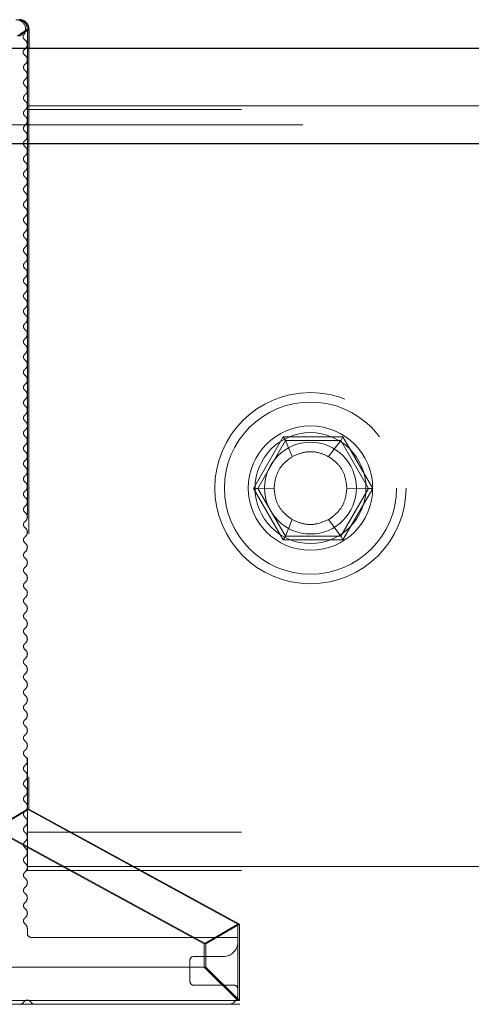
# Model space of a CAD drawing. Header units: millimetres. Extents: x 8 to 290, y 2 to 202.
# Tile 165 of 189: x 196.88 to 198.06, y 173.39 to 175.96. Entities that reach past the tile are written whole.
import ezdxf

# ---------------------------------------------------------------- set-up
doc = ezdxf.new("R2010")
doc.units = ezdxf.units.MM
doc.linetypes.add('HIDDEN', pattern=[1.905, 1.27, -0.635])

msp = doc.modelspace()

# ---------------------------------------------------------------- linework, layer by layer
at = {"color": 7, "linetype": 'HIDDEN', "lineweight": 18}
for p, q in [((196.89747, 175.93584), (196.89649, 175.93513)), ((196.89747, 175.93584), (196.89747, 173.89584)), ((196.90171, 175.88584), (196.90171, 173.89584)), ((196.89747, 175.73584), (231.74747, 175.73584)), ((231.74747, 175.72584), (196.89747, 175.72584)), ((237.62247, 175.68584), (189.62247, 175.68584)), ((237.62752, 175.63584), (189.62247, 175.63584)), ((192.07247, 175.63584), (236.82247, 175.63584)), ((197.48851, 174.73514), (197.56645, 174.87014)), ((197.56645, 174.87014), (197.72233, 174.87014)), ((197.56645, 174.87014), (197.57222, 174.86014)), ((197.72233, 174.87014), (197.71656, 174.86014)), ((197.72233, 174.87014), (197.80027, 174.73514)), ((197.57222, 174.86014), (197.50005, 174.73514)), ((197.71656, 174.86014), (197.57222, 174.86014)), ((197.57222, 174.86014), (197.58997, 174.81811)), ((197.71656, 174.86014), (197.68497, 174.81811)), ((197.78873, 174.73514), (197.71656, 174.86014)), ((197.56645, 174.60014), (197.48851, 174.73514)), ((197.48851, 174.73514), (197.50005, 174.73514)), ((197.54247, 174.73584), (197.50005, 174.73514)), ((197.50005, 174.73514), (197.57222, 174.61014)), ((197.71656, 174.61014), (197.78873, 174.73514)), ((197.80027, 174.73514), (197.72233, 174.60014)), ((197.78873, 174.73514), (197.73247, 174.73584)), ((197.78873, 174.73514), (197.80027, 174.73514)), ((197.57222, 174.61014), (197.58997, 174.65356)), ((197.71656, 174.61014), (197.68497, 174.65356)), ((197.57222, 174.61014), (197.56645, 174.60014)), ((197.72233, 174.60014), (197.56645, 174.60014)), ((197.57222, 174.61014), (197.71656, 174.61014)), ((197.71656, 174.61014), (197.72233, 174.60014)), ((196.89747, 173.89584), (196.80997, 173.84389)), ((196.90171, 173.89584), (196.81421, 173.84389)), ((196.89747, 173.89584), (196.89747, 173.74584)), ((197.44747, 173.59584), (196.89747, 173.89584)), ((197.45171, 173.59584), (196.90171, 173.89584)), ((196.80997, 173.84389), (197.35997, 173.54389)), ((196.81421, 173.84389), (197.36421, 173.54389)), ((231.74747, 173.83584), (196.89747, 173.83584)), ((196.89747, 173.74584), (231.74747, 173.74584)), ((196.89747, 173.73584), (196.89747, 173.74584)), ((231.74747, 173.73584), (196.89747, 173.73584)), ((196.89747, 173.58412), (196.89747, 173.57084)), ((197.44747, 173.59584), (197.35997, 173.54389)), ((197.45171, 173.59584), (197.36421, 173.54389)), ((197.44747, 173.39584), (197.44747, 173.59584)), ((197.45171, 173.39584), (197.45171, 173.59584)), ((196.90747, 173.56084), (197.44747, 173.56084)), ((197.35997, 173.54389), (197.35997, 173.48334)), ((197.36421, 173.54389), (197.36421, 173.48334)), ((197.40997, 173.51084), (197.33247, 173.51084)), ((197.35997, 173.48334), (196.80247, 173.48334)), ((197.36421, 173.48334), (196.80671, 173.48334)), ((197.32247, 173.50084), (197.32247, 173.44584)), ((197.44747, 173.39584), (197.35997, 173.48334)), ((197.45171, 173.39584), (197.36421, 173.48334)), ((197.33247, 173.43584), (197.43747, 173.43584)), ((192.37247, 173.38584), (236.27247, 173.38584)), ((196.80247, 173.39584), (197.44747, 173.39584)), ((196.80671, 173.39584), (197.45171, 173.39584)), ((196.8904, 173.39376), (196.8854, 173.38877)), ((196.90953, 173.38877), (196.90454, 173.39376))]:
    msp.add_line(p, q, dxfattribs=at)
at = {"color": 7, "linetype": 'Continuous', "lineweight": 25}
for p, q in [((196.90171, 175.93584), (196.90171, 175.88584)), ((237.62247, 175.88584), (189.77247, 175.88584)), ((237.87247, 175.63584), (189.77247, 175.63584))]:
    msp.add_line(p, q, dxfattribs=at)
at = {"color": 7, "linetype": 'HIDDEN', "lineweight": 18}
for radius in [0.25, 0.225, 0.225, 0.1625, 0.145, 0.12]:
    msp.add_circle((197.63747, 174.73584), radius, dxfattribs=at)
for centre, radius, start, end in [((196.86774, 175.93584), 0.025, 324.1822, 90), ((196.89521, 175.91601), 0.00887, 144.1822, 238.32679), ((196.88247, 175.89582), 0.015, 302.58811, 57.41189), ((196.89521, 175.87589), 0.00865, 122.58811, 237.41189), ((196.88247, 175.85597), 0.015, 306.86979, 57.41189), ((196.89747, 175.83597), 0.01, 126.86979, 226.20329), ((196.88247, 175.81611), 0.015, 306.87, 57.41189), ((196.89747, 175.79611), 0.01, 126.87, 226.20263), ((196.88247, 175.77625), 0.015, 306.86977, 57.41189), ((196.89747, 175.75625), 0.01, 126.86977, 226.20336), ((196.88247, 175.7364), 0.015, 306.87002, 57.41189), ((196.89747, 175.7164), 0.01, 126.87002, 226.20255), ((196.88247, 175.69654), 0.015, 306.86974, 57.41189), ((196.89747, 175.67654), 0.01, 126.86974, 226.20344), ((196.88247, 175.65668), 0.015, 306.87005, 57.41189), ((196.89747, 175.63668), 0.01, 126.87005, 226.20246), ((196.88247, 175.61683), 0.015, 306.86971, 57.41189), ((196.89747, 175.59683), 0.01, 126.86971, 226.20355), ((196.88247, 175.57697), 0.015, 306.87009, 57.41189), ((196.89747, 175.55697), 0.01, 126.87009, 226.20234), ((196.88247, 175.53711), 0.015, 306.86967, 57.41189), ((196.89747, 175.51711), 0.01, 126.86967, 226.20368), ((196.88247, 175.49726), 0.015, 306.87014, 57.41189), ((196.89747, 175.47726), 0.01, 126.87014, 226.20219), ((196.88247, 175.4574), 0.015, 306.86962, 57.41189), ((196.89747, 175.4374), 0.01, 126.86962, 226.20384), ((196.88247, 175.41754), 0.015, 306.87019, 57.41189), ((196.89747, 175.39754), 0.01, 126.87019, 226.20201), ((196.88247, 175.37769), 0.015, 306.86956, 57.41189), ((196.89747, 175.35769), 0.01, 126.86956, 226.20404), ((196.88247, 175.33783), 0.015, 306.87026, 57.41189), ((196.89747, 175.31783), 0.01, 126.87026, 226.20179), ((196.88247, 175.29798), 0.015, 306.86948, 57.41189), ((196.89747, 175.27798), 0.01, 126.86948, 226.20429), ((196.88247, 175.25812), 0.015, 306.87034, 57.41189), ((196.89747, 175.23812), 0.01, 126.87034, 226.20152), ((196.88247, 175.21826), 0.015, 306.86939, 57.41189), ((196.89747, 175.19826), 0.01, 126.86939, 226.20459), ((196.88247, 175.17841), 0.015, 306.87045, 57.41189), ((196.89747, 175.15841), 0.01, 126.87045, 226.20119), ((196.89747, 175.11855), 0.01, 126.86927, 226.20495), ((196.88247, 175.13855), 0.015, 306.86927, 57.41189), ((196.88247, 175.09869), 0.015, 306.87058, 57.41189), ((196.89747, 175.07869), 0.01, 126.87058, 226.20078), ((196.88247, 175.05884), 0.015, 306.86913, 57.41189), ((196.89747, 175.03884), 0.01, 126.86913, 226.20541), ((196.88247, 175.01898), 0.015, 306.87073, 57.41189), ((196.89747, 174.99898), 0.01, 126.87073, 226.20028), ((196.88247, 174.97912), 0.015, 306.86896, 57.41189), ((196.89747, 174.95912), 0.01, 126.86896, 226.20596), ((196.88247, 174.93927), 0.015, 306.87093, 57.41189), ((196.89747, 174.91927), 0.01, 126.87093, 226.19967), ((196.88247, 174.89941), 0.015, 306.86874, 57.41189), ((196.89747, 174.87941), 0.01, 126.86874, 226.20664), ((196.88247, 174.85955), 0.015, 306.87116, 57.41189), ((196.89747, 174.83955), 0.01, 126.87116, 226.19891), ((196.88247, 174.8197), 0.015, 306.86848, 57.41189), ((196.89747, 174.7997), 0.01, 126.86848, 226.20748), ((196.88247, 174.77984), 0.015, 306.87145, 57.41189), ((196.89747, 174.75984), 0.01, 126.87145, 226.19798), ((196.88247, 174.73999), 0.015, 306.86816, 57.41189), ((196.89747, 174.71999), 0.01, 126.86816, 226.20851), ((196.89747, 174.68013), 0.01, 126.87181, 226.19684), ((196.88247, 174.70013), 0.015, 306.87181, 57.41189), ((196.88247, 174.66027), 0.015, 306.86776, 57.41189), ((196.89747, 174.64027), 0.01, 126.86776, 226.20977), ((196.88247, 174.62041), 0.015, 306.87225, 57.41189), ((196.89747, 174.60042), 0.01, 126.87225, 226.19544), ((196.88247, 174.58056), 0.015, 306.86728, 57.41189), ((196.89747, 174.56056), 0.01, 126.86728, 226.21133), ((196.88247, 174.5407), 0.015, 306.87279, 57.41189), ((196.89747, 174.5207), 0.01, 126.87279, 226.19371), ((196.88247, 174.50085), 0.015, 306.86668, 57.41189), ((196.89747, 174.48085), 0.01, 126.86668, 226.21323), ((196.88247, 174.46099), 0.015, 306.87345, 57.41189), ((196.89747, 174.44099), 0.01, 126.87345, 226.1916), ((196.88247, 174.42114), 0.015, 306.86595, 57.41189), ((196.89747, 174.40113), 0.01, 126.86595, 226.21558), ((196.88247, 174.38127), 0.015, 306.87426, 57.41189), ((196.89747, 174.36128), 0.01, 126.87426, 226.189), ((196.88247, 174.34142), 0.015, 306.86505, 57.41189), ((196.89747, 174.32142), 0.01, 126.86505, 226.21845), ((196.88247, 174.30156), 0.015, 306.87526, 57.41189), ((196.89747, 174.28156), 0.01, 126.87526, 226.18581), ((196.88247, 174.26171), 0.015, 306.86394, 57.41189), ((196.89747, 174.24171), 0.01, 126.86394, 226.22199), ((196.88247, 174.22185), 0.015, 306.87649, 57.41189), ((196.89747, 174.20185), 0.01, 126.87649, 226.18188), ((196.88247, 174.182), 0.015, 306.86258, 57.41189), ((196.89747, 174.162), 0.01, 126.86258, 226.22633), ((196.88247, 174.14213), 0.015, 306.87799, 57.41189), ((196.89747, 174.12214), 0.01, 126.87799, 226.17706), ((196.88247, 174.10229), 0.015, 306.86091, 57.41189), ((196.89747, 174.08228), 0.01001, 126.86091, 226.23166), ((196.88247, 174.06242), 0.015, 306.87985, 57.41189), ((196.89747, 174.04243), 0.00999, 126.87985, 226.17114), ((196.88247, 174.02258), 0.015, 306.85886, 57.41189), ((196.89747, 174.00257), 0.01001, 126.85886, 226.23821), ((196.88247, 173.9827), 0.015, 306.88212, 57.41189), ((196.89747, 173.96271), 0.00999, 126.88212, 226.16386), ((196.88247, 173.94287), 0.015, 306.85634, 57.41189), ((196.89747, 173.92286), 0.01001, 126.85634, 226.24625), ((196.88247, 173.90299), 0.015, 306.88491, 57.41189), ((196.89747, 173.883), 0.00999, 126.88491, 226.15491), ((196.88247, 173.86316), 0.015, 306.85325, 57.41189), ((196.89747, 173.84314), 0.01001, 126.85325, 226.25613), ((196.88247, 173.82327), 0.015, 306.88835, 57.41189), ((196.89747, 173.80329), 0.00999, 126.88835, 226.14392), ((196.88247, 173.78345), 0.015, 306.84944, 57.41189), ((196.89747, 173.76343), 0.01001, 126.84944, 226.26825), ((196.88247, 173.74356), 0.015, 306.89256, 57.41189), ((196.89747, 173.72357), 0.00999, 126.89256, 226.13041), ((196.88247, 173.70374), 0.015, 306.84478, 57.41189), ((196.89747, 173.68372), 0.01001, 126.84478, 226.28314), ((196.88247, 173.66384), 0.015, 359.94771, 57.41189), ((196.88247, 173.66381), 0.015, 306.89775, 0.05231), ((196.89747, 173.64383), 0.00998, 126.89775, 226.1138), ((196.88247, 173.624), 0.015, 306.83641, 57.41189), ((196.89746, 173.60399), 0.01, 126.83641, 226.2957), ((196.88247, 173.58412), 0.015, 0, 57.41189), ((196.90747, 173.57084), 0.01, 180, 270), ((197.40997, 173.54834), 0.0375, 270, 0), ((197.33247, 173.50084), 0.01, 90, 180), ((197.33247, 173.44584), 0.01, 180, 270), ((197.43747, 173.42584), 0.01, 0, 90), ((197.42247, 173.41084), 0.025, 270, 0), ((196.87833, 173.39584), 0.01, 270, 315), ((196.89747, 173.38669), 0.01, 45, 135), ((196.9166, 173.39584), 0.01, 225, 270)]:
    msp.add_arc(centre, radius, start, end, dxfattribs=at)
for points in [[(196.89014, 175.95351), (196.88892, 175.95461), (196.88648, 175.95679), (196.88209, 175.95906), (196.87738, 175.96056), (196.8741, 175.96074), (196.87247, 175.96084)], [(196.89747, 175.93584), (196.89737, 175.93747), (196.89719, 175.94075), (196.89569, 175.94546), (196.89342, 175.94985), (196.89124, 175.95229), (196.89014, 175.95351)]]:
    msp.add_open_spline(points, degree=3, dxfattribs=at)
at = {"color": 7, "linetype": 'Continuous', "lineweight": 25}
for points in [[(196.89439, 175.95351), (196.89316, 175.95461), (196.89072, 175.95679), (196.88633, 175.95906), (196.88162, 175.96056), (196.87835, 175.96074), (196.87671, 175.96084)], [(196.90171, 175.93584), (196.90162, 175.93747), (196.90143, 175.94075), (196.89994, 175.94546), (196.89766, 175.94985), (196.89548, 175.95229), (196.89439, 175.95351)]]:
    msp.add_open_spline(points, degree=3, dxfattribs=at)
for points, knots in [([(196.89649, 175.93513), (196.89632, 175.93501), (196.89571, 175.93458), (196.89113, 175.93131), (196.88319, 175.92563), (196.87572, 175.9203), (196.87184, 175.91753)], [0, 0, 0, 0, 0.1137405, 0.400091, 0.6875795, 1, 1, 1, 1]), ([(196.90171, 175.93584), (196.90139, 175.9356), (196.90073, 175.93513), (196.89546, 175.93137), (196.8874, 175.92561), (196.87996, 175.9203), (196.87608, 175.91753)], [0, 0, 0, 0, 0.2384663, 0.4845178, 0.7315473, 1, 1, 1, 1])]:
    msp.add_open_spline(points, degree=3, knots=knots, dxfattribs=at)
at = {"color": 7, "linetype": 'HIDDEN', "lineweight": 18}
for points, knots in [([(197.54247, 174.73584), (197.54372, 174.74733), (197.54613, 174.76951), (197.56357, 174.799), (197.58112, 174.8117), (197.58997, 174.81811)], [0, 0, 0, 0, 0.3477384, 0.6709821, 1, 1, 1, 1]), ([(197.58997, 174.81811), (197.6014, 174.82305), (197.62272, 174.83226), (197.65694, 174.83089), (197.67583, 174.82228), (197.68497, 174.81811)], [0, 0, 0, 0, 0.3737823, 0.6971219, 1, 1, 1, 1]), ([(197.68497, 174.81811), (197.69367, 174.81183), (197.71108, 174.79927), (197.7287, 174.7699), (197.73118, 174.74752), (197.73247, 174.73584)], [0, 0, 0, 0, 0.3232534, 0.6465236, 1, 1, 1, 1]), ([(197.58997, 174.65356), (197.58052, 174.6605), (197.5624, 174.6738), (197.54574, 174.70373), (197.54356, 174.72512), (197.54247, 174.73584)], [0, 0, 0, 0, 0.3523983, 0.6756628, 1, 1, 1, 1]), ([(197.73247, 174.73584), (197.73138, 174.72516), (197.72921, 174.70381), (197.71259, 174.67386), (197.69444, 174.66053), (197.68497, 174.65356)], [0, 0, 0, 0, 0.3232533, 0.6465234, 1, 1, 1, 1]), ([(197.68497, 174.65356), (197.67339, 174.64858), (197.65192, 174.63934), (197.6177, 174.64087), (197.59896, 174.64945), (197.58997, 174.65356)], [0, 0, 0, 0, 0.3781777, 0.7015283, 1, 1, 1, 1])]:
    msp.add_open_spline(points, degree=3, knots=knots, dxfattribs=at)

doc.saveas('drawing.dxf')
